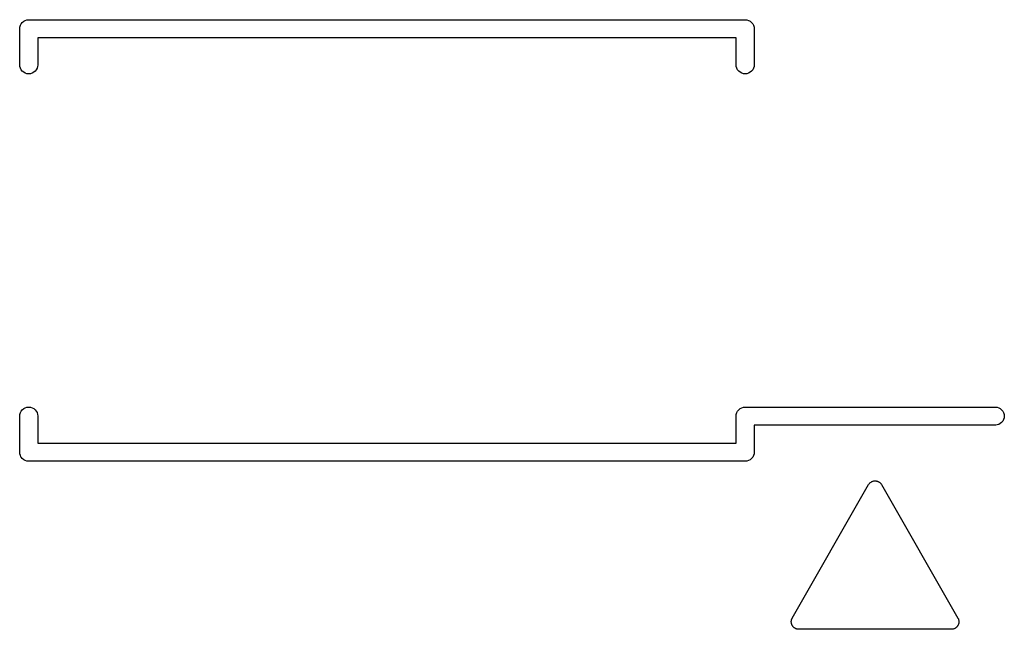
# Model space of a CAD drawing. Extents: x 0.02 to 3.89, y 0.07 to 3.88.
# Tile 35 of 172: x 2.02 to 2.28, y 1.63 to 1.79. Entities that reach past the tile are written whole.
import ezdxf

# ---------------------------------------------------------------- set-up
doc = ezdxf.new("R2010")
doc.units = 0
doc.header["$MEASUREMENT"] = 0
doc.layers.add('BLACK', color=7, linetype='CONTINUOUS')

msp = doc.modelspace()

# ---------------------------------------------------------------- linework, layer by layer
at = {"layer": 'BLACK', "linetype": 'CONTINUOUS'}
for p, q in [((2.02082, 1.79097), (2.02096, 1.79142)), ((2.02096, 1.79142), (2.02118, 1.79183)), ((2.02118, 1.79183), (2.02147, 1.79219)), ((2.02147, 1.79219), (2.02183, 1.79249)), ((2.02183, 1.79249), (2.02224, 1.7927)), ((2.02224, 1.7927), (2.02269, 1.79284)), ((2.02269, 1.79284), (2.02303, 1.79287)), ((2.02303, 1.79287), (2.02315, 1.79289)), ((2.02315, 1.79289), (2.02327, 1.79287)), ((2.02327, 1.79287), (2.21083, 1.79287)), ((2.21083, 1.79287), (2.21094, 1.79289)), ((2.21094, 1.79289), (2.21106, 1.79287)), ((2.21106, 1.79287), (2.21106, 1.79287)), ((2.21106, 1.79287), (2.21141, 1.79284)), ((2.21141, 1.79284), (2.21185, 1.7927)), ((2.21185, 1.7927), (2.21207, 1.79259)), ((2.21207, 1.79259), (2.21226, 1.79249)), ((2.21226, 1.79249), (2.21262, 1.79219)), ((2.21262, 1.79219), (2.21292, 1.79183)), ((2.21292, 1.79183), (2.21314, 1.79142)), ((2.21314, 1.79142), (2.21327, 1.79097)), ((2.02078, 1.79051), (2.02082, 1.79097)), ((2.02079, 1.7904), (2.02078, 1.79051)), ((2.02079, 1.78095), (2.02079, 1.7904)), ((2.21327, 1.79097), (2.21329, 1.79079)), ((2.21329, 1.79079), (2.21332, 1.79051)), ((2.21332, 1.79051), (2.21331, 1.7904)), ((2.21331, 1.7904), (2.21331, 1.78095)), ((2.20858, 1.78815), (2.02551, 1.78815)), ((2.02551, 1.78815), (2.02551, 1.78095)), ((2.20858, 1.78095), (2.20858, 1.78815)), ((2.02082, 1.7806), (2.02079, 1.78095)), ((2.02551, 1.78095), (2.02548, 1.7806)), ((2.20862, 1.7806), (2.20858, 1.78095)), ((2.21331, 1.78095), (2.21327, 1.7806)), ((2.02096, 1.78015), (2.02082, 1.7806)), ((2.02118, 1.77974), (2.02096, 1.78015)), ((2.02147, 1.77938), (2.02118, 1.77974)), ((2.02183, 1.77909), (2.02147, 1.77938)), ((2.02224, 1.77887), (2.02183, 1.77909)), ((2.02269, 1.77873), (2.02224, 1.77887)), ((2.02315, 1.77869), (2.02269, 1.77873)), ((2.02361, 1.77873), (2.02315, 1.77869)), ((2.02406, 1.77887), (2.02361, 1.77873)), ((2.02447, 1.77909), (2.02406, 1.77887)), ((2.02483, 1.77938), (2.02447, 1.77909)), ((2.02512, 1.77974), (2.02483, 1.77938)), ((2.02534, 1.78015), (2.02512, 1.77974)), ((2.02548, 1.7806), (2.02534, 1.78015)), ((2.20875, 1.78015), (2.20862, 1.7806)), ((2.20897, 1.77974), (2.20875, 1.78015)), ((2.20927, 1.77938), (2.20897, 1.77974)), ((2.20963, 1.77909), (2.20927, 1.77938)), ((2.21004, 1.77887), (2.20963, 1.77909)), ((2.21048, 1.77873), (2.21004, 1.77887)), ((2.21094, 1.77869), (2.21048, 1.77873)), ((2.21141, 1.77873), (2.21094, 1.77869)), ((2.21185, 1.77887), (2.21141, 1.77873)), ((2.21226, 1.77909), (2.21185, 1.77887)), ((2.21262, 1.77938), (2.21226, 1.77909)), ((2.21292, 1.77974), (2.21262, 1.77938)), ((2.21314, 1.78015), (2.21292, 1.77974)), ((2.21327, 1.7806), (2.21314, 1.78015)), ((2.02118, 1.69026), (2.02147, 1.69062)), ((2.02147, 1.69062), (2.02183, 1.69091)), ((2.02183, 1.69091), (2.02224, 1.69113)), ((2.02224, 1.69113), (2.02269, 1.69127)), ((2.02269, 1.69127), (2.02315, 1.69131)), ((2.02315, 1.69131), (2.02361, 1.69127)), ((2.02361, 1.69127), (2.02406, 1.69113)), ((2.02406, 1.69113), (2.02447, 1.69091)), ((2.02447, 1.69091), (2.02483, 1.69062)), ((2.02483, 1.69062), (2.02512, 1.69026)), ((2.20897, 1.69026), (2.20927, 1.69062)), ((2.20927, 1.69062), (2.20963, 1.69091)), ((2.20963, 1.69091), (2.21004, 1.69113)), ((2.21004, 1.69113), (2.21048, 1.69127)), ((2.21048, 1.69127), (2.21083, 1.6913)), ((2.21083, 1.6913), (2.21094, 1.69131)), ((2.21083, 1.6913), (2.21083, 1.6913)), ((2.21094, 1.69131), (2.21106, 1.6913)), ((2.21106, 1.6913), (2.27661, 1.6913)), ((2.27661, 1.6913), (2.27696, 1.69127)), ((2.27696, 1.69127), (2.2774, 1.69113)), ((2.2774, 1.69113), (2.27781, 1.69091)), ((2.27781, 1.69091), (2.27817, 1.69062)), ((2.27817, 1.69062), (2.27847, 1.69026)), ((2.02079, 1.68905), (2.02082, 1.6894)), ((2.02079, 1.6796), (2.02079, 1.68905)), ((2.02082, 1.6894), (2.02096, 1.68985)), ((2.02096, 1.68985), (2.02118, 1.69026)), ((2.02512, 1.69026), (2.02534, 1.68985)), ((2.02534, 1.68985), (2.02548, 1.6894)), ((2.02548, 1.6894), (2.02551, 1.68905)), ((2.02551, 1.68905), (2.02551, 1.68185)), ((2.20857, 1.68894), (2.20862, 1.6894)), ((2.20858, 1.68882), (2.20857, 1.68894)), ((2.20858, 1.68185), (2.20858, 1.68882)), ((2.20862, 1.6894), (2.20875, 1.68985)), ((2.20875, 1.68985), (2.20897, 1.69026)), ((2.27847, 1.69026), (2.27869, 1.68985)), ((2.27869, 1.68803), (2.27847, 1.68762)), ((2.27869, 1.68985), (2.27882, 1.6894)), ((2.27882, 1.68847), (2.27869, 1.68803)), ((2.27882, 1.6894), (2.27887, 1.68894)), ((2.27887, 1.68894), (2.27882, 1.68847)), ((2.27661, 1.68657), (2.21331, 1.68657)), ((2.21331, 1.68657), (2.21331, 1.6796)), ((2.27696, 1.68661), (2.27661, 1.68657)), ((2.2774, 1.68674), (2.27696, 1.68661)), ((2.27781, 1.68696), (2.2774, 1.68674)), ((2.27817, 1.68726), (2.27781, 1.68696)), ((2.27847, 1.68762), (2.27817, 1.68726)), ((2.02551, 1.68185), (2.20858, 1.68185)), ((2.02078, 1.67949), (2.02079, 1.6796)), ((2.02082, 1.67903), (2.02078, 1.67949)), ((2.02096, 1.67858), (2.02082, 1.67903)), ((2.02112, 1.67827), (2.02096, 1.67858)), ((2.02118, 1.67817), (2.02112, 1.67827)), ((2.02147, 1.67781), (2.02118, 1.67817)), ((2.02183, 1.67751), (2.02147, 1.67781)), ((2.21262, 1.67781), (2.21226, 1.67751)), ((2.21292, 1.67817), (2.21262, 1.67781)), ((2.21314, 1.67858), (2.21292, 1.67817)), ((2.21327, 1.67903), (2.21314, 1.67858)), ((2.2133, 1.67929), (2.21327, 1.67903)), ((2.21331, 1.67937), (2.2133, 1.67929)), ((2.21331, 1.6796), (2.21332, 1.67949)), ((2.21332, 1.67949), (2.21331, 1.67937)), ((2.21331, 1.67937), (2.21331, 1.67937)), ((2.02224, 1.6773), (2.02183, 1.67751)), ((2.02269, 1.67716), (2.02224, 1.6773)), ((2.02315, 1.67711), (2.02269, 1.67716)), ((2.02327, 1.67713), (2.02315, 1.67711)), ((2.21083, 1.67713), (2.02327, 1.67713)), ((2.21094, 1.67711), (2.21083, 1.67713)), ((2.21106, 1.67713), (2.21094, 1.67711)), ((2.21141, 1.67716), (2.21106, 1.67713)), ((2.21106, 1.67713), (2.21106, 1.67713)), ((2.21185, 1.6773), (2.21141, 1.67716)), ((2.21226, 1.67751), (2.21185, 1.6773)), ((2.22329, 1.63598), (2.24329, 1.67098)), ((2.24329, 1.67098), (2.2433, 1.671)), ((2.2433, 1.671), (2.24338, 1.67111)), ((2.24338, 1.67111), (2.24345, 1.67122)), ((2.24345, 1.67122), (2.2435, 1.67126)), ((2.2435, 1.67126), (2.24353, 1.67131)), ((2.24353, 1.67131), (2.24363, 1.6714)), ((2.24363, 1.6714), (2.24372, 1.6715)), ((2.24372, 1.6715), (2.24377, 1.67153)), ((2.24377, 1.67153), (2.24381, 1.67157)), ((2.24381, 1.67157), (2.24393, 1.67164)), ((2.24393, 1.67164), (2.24404, 1.67172)), ((2.24404, 1.67172), (2.24409, 1.67174)), ((2.24409, 1.67174), (2.24414, 1.67177)), ((2.24414, 1.67177), (2.24427, 1.67182)), ((2.24427, 1.67182), (2.24439, 1.67187)), ((2.24439, 1.67187), (2.24445, 1.67188)), ((2.24445, 1.67188), (2.2445, 1.6719)), ((2.2445, 1.6719), (2.24463, 1.67193)), ((2.24463, 1.67193), (2.24476, 1.67195)), ((2.24476, 1.67195), (2.24482, 1.67196)), ((2.24482, 1.67196), (2.24488, 1.67196)), ((2.24488, 1.67196), (2.24501, 1.67196)), ((2.24501, 1.67196), (2.24515, 1.67196)), ((2.24515, 1.67196), (2.24521, 1.67195)), ((2.24521, 1.67195), (2.24527, 1.67195)), ((2.24527, 1.67195), (2.24539, 1.67192)), ((2.24539, 1.67192), (2.24552, 1.6719)), ((2.24552, 1.6719), (2.24558, 1.67188)), ((2.24558, 1.67188), (2.24564, 1.67186)), ((2.24564, 1.67186), (2.24576, 1.67181)), ((2.24576, 1.67181), (2.24588, 1.67176)), ((2.24588, 1.67176), (2.24593, 1.67173)), ((2.24593, 1.67173), (2.24599, 1.6717)), ((2.24599, 1.6717), (2.2461, 1.67162)), ((2.2461, 1.67162), (2.24621, 1.67155)), ((2.24621, 1.67155), (2.24625, 1.67151)), ((2.24625, 1.67151), (2.2463, 1.67148)), ((2.2463, 1.67148), (2.24639, 1.67138)), ((2.24639, 1.67138), (2.24649, 1.67129)), ((2.24649, 1.67129), (2.24652, 1.67124)), ((2.24652, 1.67124), (2.24656, 1.6712)), ((2.24656, 1.6712), (2.24663, 1.67108)), ((2.24663, 1.67108), (2.24671, 1.67098)), ((2.24671, 1.67098), (2.26671, 1.63598)), ((2.22303, 1.63501), (2.22304, 1.63513)), ((2.22304, 1.63494), (2.22303, 1.63501)), ((2.22304, 1.63513), (2.22305, 1.63525)), ((2.22304, 1.63487), (2.22304, 1.63494)), ((2.22306, 1.63475), (2.22304, 1.63487)), ((2.22305, 1.63525), (2.22306, 1.63532)), ((2.22306, 1.63532), (2.22307, 1.6354)), ((2.22307, 1.63463), (2.22306, 1.63475)), ((2.22307, 1.6354), (2.22311, 1.63551)), ((2.22309, 1.63456), (2.22307, 1.63463)), ((2.2231, 1.63449), (2.22309, 1.63456)), ((2.22314, 1.63438), (2.2231, 1.63449)), ((2.22311, 1.63551), (2.22313, 1.63563)), ((2.22313, 1.63563), (2.22316, 1.63569)), ((2.22317, 1.63426), (2.22314, 1.63438)), ((2.22316, 1.63569), (2.22319, 1.63576)), ((2.22321, 1.6342), (2.22317, 1.63426)), ((2.22319, 1.63576), (2.22324, 1.63587)), ((2.22323, 1.63413), (2.22321, 1.6342)), ((2.2233, 1.63403), (2.22323, 1.63413)), ((2.22324, 1.63587), (2.22329, 1.63598)), ((2.22335, 1.63392), (2.2233, 1.63403)), ((2.2234, 1.63387), (2.22335, 1.63392)), ((2.22344, 1.6338), (2.2234, 1.63387)), ((2.22352, 1.63372), (2.22344, 1.6338)), ((2.22359, 1.63362), (2.22352, 1.63372)), ((2.26655, 1.63378), (2.26646, 1.6337)), ((2.26659, 1.63384), (2.26655, 1.63378)), ((2.26663, 1.6339), (2.26659, 1.63384)), ((2.26669, 1.634), (2.26663, 1.6339)), ((2.26675, 1.6341), (2.26669, 1.634)), ((2.26671, 1.63598), (2.26672, 1.63595)), ((2.26672, 1.63595), (2.26677, 1.63584)), ((2.26678, 1.63417), (2.26675, 1.6341)), ((2.26677, 1.63584), (2.26683, 1.63574)), ((2.26681, 1.63424), (2.26678, 1.63417)), ((2.26685, 1.63435), (2.26681, 1.63424)), ((2.26683, 1.63574), (2.26685, 1.63567)), ((2.26685, 1.63567), (2.26687, 1.6356)), ((2.26689, 1.63446), (2.26685, 1.63435)), ((2.26687, 1.6356), (2.2669, 1.63548)), ((2.26691, 1.63453), (2.26689, 1.63446)), ((2.2669, 1.63548), (2.26693, 1.63537)), ((2.26693, 1.6346), (2.26691, 1.63453)), ((2.26693, 1.63537), (2.26694, 1.6353)), ((2.26694, 1.63472), (2.26693, 1.6346)), ((2.26694, 1.6353), (2.26696, 1.63522)), ((2.26696, 1.63484), (2.26694, 1.63472)), ((2.26696, 1.63522), (2.26696, 1.63511)), ((2.26696, 1.63511), (2.26697, 1.63499)), ((2.26697, 1.63499), (2.26696, 1.63491)), ((2.26696, 1.63491), (2.26696, 1.63484)), ((2.22365, 1.63358), (2.22359, 1.63362)), ((2.2237, 1.63352), (2.22365, 1.63358)), ((2.2238, 1.63345), (2.2237, 1.63352)), ((2.22389, 1.63338), (2.2238, 1.63345)), ((2.22395, 1.63334), (2.22389, 1.63338)), ((2.22401, 1.6333), (2.22395, 1.63334)), ((2.22412, 1.63325), (2.22401, 1.6333)), ((2.22422, 1.63319), (2.22412, 1.63325)), ((2.22429, 1.63317), (2.22422, 1.63319)), ((2.22436, 1.63314), (2.22429, 1.63317)), ((2.22448, 1.63311), (2.22436, 1.63314)), ((2.22459, 1.63307), (2.22448, 1.63311)), ((2.22466, 1.63307), (2.22459, 1.63307)), ((2.22473, 1.63305), (2.22466, 1.63307)), ((2.22485, 1.63304), (2.22473, 1.63305)), ((2.22497, 1.63303), (2.22485, 1.63304)), ((2.225, 1.63303), (2.22497, 1.63303)), ((2.265, 1.63303), (2.225, 1.63303)), ((2.26512, 1.63304), (2.265, 1.63303)), ((2.26524, 1.63305), (2.26512, 1.63304)), ((2.26531, 1.63306), (2.26524, 1.63305)), ((2.26538, 1.63307), (2.26531, 1.63306)), ((2.2655, 1.6331), (2.26538, 1.63307)), ((2.26561, 1.63313), (2.2655, 1.6331)), ((2.26568, 1.63316), (2.26561, 1.63313)), ((2.26575, 1.63318), (2.26568, 1.63316)), ((2.26586, 1.63324), (2.26575, 1.63318)), ((2.26596, 1.63328), (2.26586, 1.63324)), ((2.26602, 1.63333), (2.26596, 1.63328)), ((2.26609, 1.63336), (2.26602, 1.63333)), ((2.26618, 1.63344), (2.26609, 1.63336)), ((2.26628, 1.6335), (2.26618, 1.63344)), ((2.26633, 1.63356), (2.26628, 1.6335)), ((2.26639, 1.6336), (2.26633, 1.63356)), ((2.26646, 1.6337), (2.26639, 1.6336))]:
    msp.add_line(p, q, dxfattribs=at)

doc.saveas('drawing.dxf')
